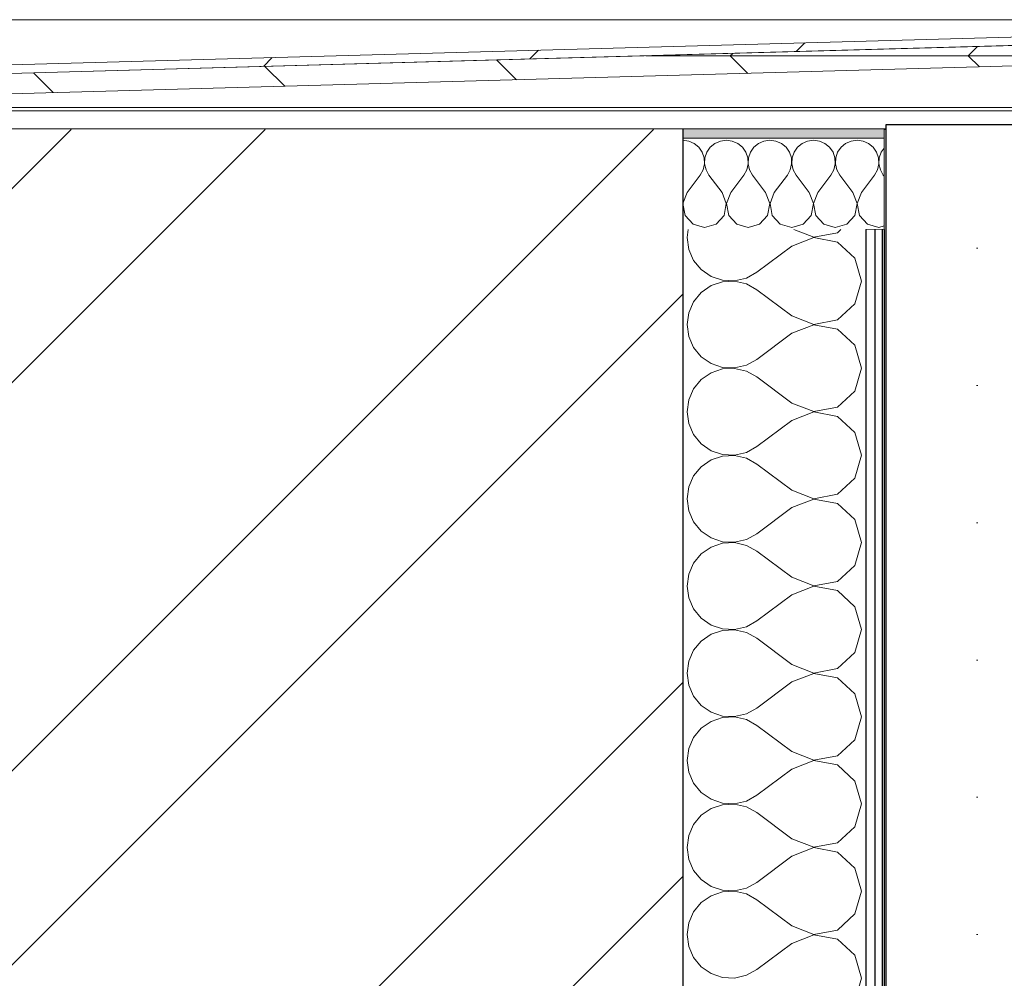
# Model space of a CAD drawing. Header units: millimetres. Extents: x -28821 to 130709, y -7627 to 10914.
# Tile 107 of 111: x 116283 to 116821, y 9070 to 9594. Entities that reach past the tile are written whole.
import ezdxf

# ---------------------------------------------------------------- set-up
doc = ezdxf.new("R2010")
doc.units = ezdxf.units.MM
doc.header["$MEASUREMENT"] = 0
doc.set_wipeout_variables(frame=1)
doc.linetypes.add('Wipeout_Contour', pattern=[1000, 0, -1000])
for name, color, linetype in [('1 Молдинги', 7, 'Continuous'), ('1_Утеплитель', 7, 'Continuous'), ('Новый_1_Конструктив-парапет', 7, 'Continuous'), ('Фартук парапета', 7, 'Continuous')]:
    doc.layers.add(name, color=color, linetype=linetype)
for name, color, linetype, lineweight in [('1 Молдинги_Ном._пера__101', 253, 'Continuous', 5), ('1 Молдинги_Ном._пера__21', 7, 'Continuous', 30), ('1_Утеплитель_Ном._пера__141', 7, 'Continuous', 20), ('Новый_1_Конструктив-парапет_Ном._пера__101', 253, 'Continuous', 5), ('Новый_1_Конструктив-парапет_Ном._пера__21', 7, 'Continuous', 30), ('Фартук парапета_Ном._пера__1', 7, 'Continuous', 15)]:
    doc.layers.add(name, color=color, linetype=linetype, lineweight=lineweight)
for name, color, linetype, lineweight, true_color in [('1_Утеплитель_Ном._пера__161', 7, 'Continuous', 13, 0x6a6a6a), ('1_Утеплитель_Ном._пера__162', 7, 'Continuous', 5, 0xaaaaaa), ('1_Утеплитель_Ном._пера__174', 7, 'Continuous', 5, 0xe4ad2c), ('Фартук парапета_Ном._пера__166', 7, 'Continuous', 5, 0x97cbff), ('Фартук парапета_Ном._пера__180', 7, 'Continuous', 5, 0xd6cda7)]:
    doc.layers.add(name, color=color, linetype=linetype, lineweight=lineweight, true_color=true_color)
pattern_1 = [(45, (90931.04, -2556.36), (-111.3693, 111.3693), [0, -105, 0, -157.5]), (110, (91281.04, -2556.36), (148.0016, 53.8682), [0, -77, 0, -133])]

# ---------------------------------------------------------------- blocks, each defined once
blk = doc.blocks.new('Элемент Разреза_414_3', base_point=(90931.04, -2906.36))
at = {"layer": 'Новый_1_Конструктив-парапет_Ном._пера__21', "color": 7, "linetype": 'Continuous', "lineweight": 30}
blk.add_line((116756.32, 9533.64), (116755.32, 9533.64), dxfattribs=at)
blk = doc.blocks.new('Элемент Разреза_547_3', base_point=(90931.04, -2906.36))
at = {"color": 254, "linetype": 'Wipeout_Contour', "lineweight": 0, "ltscale": 1748499.103697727}
blk.add_wipeout([(115985.28, 9543.86), (115985.28, 9470.8), (116024.44, 9510.7), (116020.08, 9514.19), (115989.72, 9484.55), (115989.72, 9543.83), (115992.66, 9552.24), (116000.54, 9556.41), (116009.83, 9556.67), (116310.25, 9565.09), (117167.12, 9589.11), (117166.78, 9593.57), (116001.49, 9561.2), (115993.3, 9558.51), (115987.41, 9552.21)], dxfattribs=at).dxf.layer = 'Фартук парапета'
at = {"layer": 'Фартук парапета_Ном._пера__166', "linetype": 'Continuous', "lineweight": 5, "true_color": 0x97cbff}
h = blk.add_hatch(dxfattribs=at)
h.set_pattern_fill('МЕТАЛЛ___ТВЕРДЫЙ_СПЛАВ_0003', color=151, style=0, pattern_type=2)
h.set_pattern_definition([(45, (90931.04, -2906.36), (-70.71068, 70.71068), [])])
h.paths.add_polyline_path([(115985.28, 9543.86), (115985.28, 9470.8), (116024.44, 9510.7), (116020.08, 9514.19), (115989.72, 9484.55), (115989.72, 9543.83), (115992.66, 9552.24), (116000.54, 9556.41), (116009.83, 9556.67), (116310.25, 9565.09), (117167.12, 9589.11), (117166.78, 9593.57), (116001.49, 9561.2), (115993.3, 9558.51), (115987.41, 9552.21)])
at = {"color": 254, "linetype": 'Wipeout_Contour', "lineweight": 0, "ltscale": 584574.290712}
blk.add_wipeout([(116009.83, 9556.67), (116009.99, 9545.61), (117142.31, 9577.08), (117141.41, 9588.24), (116310.25, 9565.09)], dxfattribs=at).dxf.layer = 'Фартук парапета'
at = {"layer": 'Фартук парапета_Ном._пера__180', "linetype": 'Continuous', "lineweight": 5, "true_color": 0xd6cda7}
h = blk.add_hatch(dxfattribs=at)
h.set_pattern_fill('ФАНЕРА_02_0003', color=9, style=0, pattern_type=2)
h.set_pattern_definition([(0, (90931.04, -2906.36), (0, 130), []), (45, (90931.04, -2906.36), (-260, 260), [183.8478, -183.8478]), (45, (91061.04, -2906.36), (-260, 260), [183.8478, -183.8478]), (45, (91191.04, -2906.36), (-260, 260), [183.8478, -183.8478]), (45, (91321.04, -2906.36), (-260, 260), [183.8478, -183.8478]), (315, (90931.04, -2906.36), (260, 260), [183.8478, -183.8478]), (315, (91061.04, -2906.36), (260, 260), [183.8478, -183.8478]), (315, (91191.04, -2906.36), (260, 260), [183.8478, -183.8478]), (315, (91321.04, -2906.36), (260, 260), [183.8478, -183.8478])])
h.paths.add_polyline_path([(116009.83, 9556.67), (116009.99, 9545.61), (117142.31, 9577.08), (117141.41, 9588.24), (116310.25, 9565.09)])
at = {"layer": 'Фартук парапета_Ном._пера__1', "color": 7, "linetype": 'Continuous', "lineweight": 15}
for p, q in [((117141.41, 9588.24), (116310.25, 9565.09)), ((117142.31, 9577.08), (116009.99, 9545.61)), ((116310.25, 9565.09), (116009.83, 9556.67))]:
    blk.add_line(p, q, dxfattribs=at)
at = {"layer": 'Фартук парапета_Ном._пера__1', "color": 7, "linetype": 'Continuous', "lineweight": 15, "flags": 128}
for points in [[(117175.94, 9591.63), (117166.78, 9593.57), (116001.49, 9561.2), (115993.3, 9558.51)], [(117173.88, 9587.67), (117167.12, 9589.11), (116310.25, 9565.09)]]:
    blk.add_lwpolyline(points, dxfattribs=at)
blk = doc.blocks.new('Элемент Разреза_548_3', base_point=(90931.04, -2906.36))
at = {"layer": 'Фартук парапета_Ном._пера__1', "color": 7, "linetype": 'Continuous', "lineweight": 15}
for p, q in [((117180.84, 9543.83), (115989.7, 9543.83)), ((117180.84, 9545.61), (116009.98, 9545.61))]:
    blk.add_line(p, q, dxfattribs=at)
blk = doc.blocks.new('Элемент Разреза_549_3', base_point=(90931.04, -2906.36))
at = {"layer": 'Фартук парапета_Ном._пера__1', "color": 7, "linetype": 'Continuous', "lineweight": 15}
blk.add_line((115755.06, 9593.57), (117166.77, 9593.57), dxfattribs=at)
blk = doc.blocks.new('*X639', base_point=(90931.04, -2906.36))
at = {"layer": '1_Утеплитель_Ном._пера__174', "color": 42, "linetype": 'Continuous', "lineweight": 5, "true_color": 0xe4ad2c}
for p, q in [((116648.57, 9527.25), (116645.32, 9527.71)), ((116651.58, 9525.93), (116648.57, 9527.25)), ((116665.88, 9527.25), (116662.87, 9525.93)), ((116669.13, 9527.71), (116665.88, 9527.25)), ((116672.38, 9527.25), (116669.13, 9527.71)), ((116675.39, 9525.93), (116672.38, 9527.25)), ((116689.69, 9527.25), (116686.68, 9525.93)), ((116692.94, 9527.71), (116689.69, 9527.25)), ((116696.19, 9527.25), (116692.94, 9527.71)), ((116699.2, 9525.93), (116696.19, 9527.25)), ((116713.5, 9527.25), (116710.49, 9525.93)), ((116716.75, 9527.71), (116713.5, 9527.25)), ((116720, 9527.25), (116716.75, 9527.71)), ((116723.01, 9525.93), (116720, 9527.25)), ((116737.31, 9527.25), (116734.3, 9525.93)), ((116740.56, 9527.71), (116737.31, 9527.25)), ((116743.81, 9527.25), (116740.56, 9527.71)), ((116746.82, 9525.93), (116743.81, 9527.25)), ((116654.11, 9523.83), (116651.58, 9525.93)), ((116655.97, 9521.13), (116654.11, 9523.83)), ((116660.34, 9523.83), (116658.48, 9521.13)), ((116662.87, 9525.93), (116660.34, 9523.83)), ((116677.92, 9523.83), (116675.39, 9525.93)), ((116679.78, 9521.13), (116677.92, 9523.83)), ((116684.15, 9523.83), (116682.29, 9521.13)), ((116686.68, 9525.93), (116684.15, 9523.83)), ((116701.73, 9523.83), (116699.2, 9525.93)), ((116703.59, 9521.13), (116701.73, 9523.83)), ((116707.96, 9523.83), (116706.1, 9521.13)), ((116710.49, 9525.93), (116707.96, 9523.83)), ((116725.54, 9523.83), (116723.01, 9525.93)), ((116727.4, 9521.13), (116725.54, 9523.83)), ((116731.77, 9523.83), (116729.91, 9521.13)), ((116734.3, 9525.93), (116731.77, 9523.83)), ((116749.35, 9523.83), (116746.82, 9525.93)), ((116751.21, 9521.13), (116749.35, 9523.83)), ((116755.32, 9523.45), (116753.72, 9521.13)), ((116657.02, 9518.01), (116655.97, 9521.13)), ((116657.18, 9514.73), (116657.02, 9518.01)), ((116657.43, 9518.01), (116657.27, 9514.73)), ((116658.48, 9521.13), (116657.43, 9518.01)), ((116680.83, 9518.01), (116679.78, 9521.13)), ((116680.99, 9514.73), (116680.83, 9518.01)), ((116681.24, 9518.01), (116681.08, 9514.73)), ((116682.29, 9521.13), (116681.24, 9518.01)), ((116704.64, 9518.01), (116703.59, 9521.13)), ((116704.8, 9514.73), (116704.64, 9518.01)), ((116705.05, 9518.01), (116704.89, 9514.73)), ((116706.1, 9521.13), (116705.05, 9518.01)), ((116728.45, 9518.01), (116727.4, 9521.13)), ((116728.61, 9514.73), (116728.45, 9518.01)), ((116728.86, 9518.01), (116728.7, 9514.73)), ((116729.91, 9521.13), (116728.86, 9518.01)), ((116752.26, 9518.01), (116751.21, 9521.13)), ((116752.42, 9514.73), (116752.26, 9518.01)), ((116752.67, 9518.01), (116752.51, 9514.73)), ((116753.72, 9521.13), (116752.67, 9518.01)), ((116654.85, 9508.66), (116656.43, 9511.53)), ((116656.43, 9511.53), (116657.18, 9514.73)), ((116657.27, 9514.73), (116658.02, 9511.53)), ((116658.02, 9511.53), (116659.61, 9508.66)), ((116678.65, 9508.66), (116680.24, 9511.53)), ((116680.24, 9511.53), (116680.99, 9514.73)), ((116681.08, 9514.73), (116681.83, 9511.53)), ((116681.83, 9511.53), (116683.42, 9508.66)), ((116702.46, 9508.66), (116704.05, 9511.53)), ((116704.05, 9511.53), (116704.8, 9514.73)), ((116704.89, 9514.73), (116705.64, 9511.53)), ((116705.64, 9511.53), (116707.23, 9508.66)), ((116726.27, 9508.66), (116727.86, 9511.53)), ((116727.86, 9511.53), (116728.61, 9514.73)), ((116728.7, 9514.73), (116729.45, 9511.53)), ((116729.45, 9511.53), (116731.04, 9508.66)), ((116750.08, 9508.66), (116751.67, 9511.53)), ((116751.67, 9511.53), (116752.42, 9514.73)), ((116752.51, 9514.73), (116753.26, 9511.53)), ((116753.26, 9511.53), (116754.85, 9508.66)), ((116647.7, 9499.13), (116654.85, 9508.66)), ((116666.75, 9499.13), (116659.61, 9508.66)), ((116671.51, 9499.13), (116678.65, 9508.66)), ((116690.56, 9499.13), (116683.42, 9508.66)), ((116695.32, 9499.13), (116702.46, 9508.66)), ((116714.37, 9499.13), (116707.23, 9508.66)), ((116719.13, 9499.13), (116726.27, 9508.66)), ((116738.18, 9499.13), (116731.04, 9508.66)), ((116742.94, 9499.13), (116750.08, 9508.66)), ((116755.32, 9508.03), (116754.85, 9508.66)), ((116647.7, 9499.13), (116645.37, 9493.06)), ((116669.08, 9493.06), (116666.75, 9499.13)), ((116671.51, 9499.13), (116669.18, 9493.06)), ((116692.89, 9493.06), (116690.56, 9499.13)), ((116695.32, 9499.13), (116692.99, 9493.06)), ((116716.7, 9493.06), (116714.37, 9499.13)), ((116719.13, 9499.13), (116716.8, 9493.06)), ((116740.51, 9493.06), (116738.18, 9499.13)), ((116742.94, 9499.13), (116740.61, 9493.06)), ((116645.37, 9493.06), (116646.58, 9486.67)), ((116667.87, 9486.67), (116669.08, 9493.06)), ((116669.18, 9493.06), (116670.39, 9486.67)), ((116691.68, 9486.67), (116692.89, 9493.06)), ((116692.99, 9493.06), (116694.2, 9486.67)), ((116715.49, 9486.67), (116716.7, 9493.06)), ((116716.8, 9493.06), (116718.01, 9486.67)), ((116739.3, 9486.67), (116740.51, 9493.06)), ((116740.61, 9493.06), (116741.82, 9486.67)), ((116646.58, 9486.67), (116650.97, 9481.86)), ((116663.49, 9481.86), (116667.87, 9486.67)), ((116670.39, 9486.67), (116674.78, 9481.86)), ((116687.29, 9481.86), (116691.68, 9486.67)), ((116694.2, 9486.67), (116698.59, 9481.86)), ((116711.1, 9481.86), (116715.49, 9486.67)), ((116718.01, 9486.67), (116722.4, 9481.86)), ((116734.91, 9481.86), (116739.3, 9486.67)), ((116741.82, 9486.67), (116746.21, 9481.86)), ((116650.97, 9481.86), (116657.23, 9480.09)), ((116657.23, 9480.09), (116663.49, 9481.86)), ((116674.78, 9481.86), (116681.04, 9480.09)), ((116681.04, 9480.09), (116687.29, 9481.86)), ((116698.59, 9481.86), (116704.85, 9480.09)), ((116704.85, 9480.09), (116711.1, 9481.86)), ((116722.4, 9481.86), (116728.65, 9480.09)), ((116728.65, 9480.09), (116734.91, 9481.86)), ((116746.21, 9481.86), (116752.46, 9480.09)), ((116752.46, 9480.09), (116755.32, 9480.9))]:
    blk.add_line(p, q, dxfattribs=at)
blk = doc.blocks.new('Элемент Разреза_550_3', base_point=(90931.04, -2906.36))
at = {"layer": '1_Утеплитель_Ном._пера__141', "color": 7, "linetype": 'Continuous', "lineweight": 20}
blk.add_line((116017.32, 9533.9), (116017.32, 9533.64), dxfattribs=at)
at = {"layer": '1_Утеплитель_Ном._пера__141', "color": 7, "linetype": 'Continuous', "lineweight": 20, "flags": 128}
blk.add_lwpolyline([(116645.32, 9533.64), (116135.32, 9533.64), (116035.32, 9533.64), (116025.32, 9533.64), (116023.32, 9533.64), (116019.32, 9533.64), (116017.32, 9533.64)], dxfattribs=at)
at = {"color": 254, "linetype": 'Wipeout_Contour', "lineweight": 0, "ltscale": 468577.673798}
blk.add_wipeout([(116755.32, 9533.9), (116755.32, 9533.64), (116756.32, 9533.64), (116756.32, 9533.9)], dxfattribs=at).dxf.layer = '1_Утеплитель'
at = {"layer": '1_Утеплитель_Ном._пера__162', "linetype": 'Continuous', "lineweight": 5, "true_color": 0xaaaaaa}
blk.add_hatch(color=253, dxfattribs=at).paths.add_polyline_path([(116017.32, 9533.9), (116017.32, 9533.64), (116645.32, 9533.64), (116645.32, 9528.9), (116755.32, 9528.9), (116755.32, 9533.9)])
at = {"layer": '1_Утеплитель_Ном._пера__141', "color": 7, "linetype": 'Continuous', "lineweight": 20}
blk.add_line((116755.32, 9533.9), (116017.32, 9533.9), dxfattribs=at)
at = {"layer": '1_Утеплитель_Ном._пера__161', "color": 251, "linetype": 'Continuous', "lineweight": 13, "true_color": 0x6a6a6a}
blk.add_line((116755.32, 9533.9), (116756.32, 9533.9), dxfattribs=at)
at = {"color": 254, "linetype": 'Wipeout_Contour', "lineweight": 0, "ltscale": 468346.697751}
blk.add_wipeout([(116645.32, 9528.9), (116645.32, 9478.9), (116755.32, 9478.9), (116755.32, 9528.9)], dxfattribs=at).dxf.layer = '1_Утеплитель'
at = {"layer": '1_Утеплитель_Ном._пера__141', "color": 7, "linetype": 'Continuous', "lineweight": 20}
blk.add_line((116755.32, 9528.9), (116645.32, 9528.9), dxfattribs=at)
at = {"layer": '1_Утеплитель_Ном._пера__141', "color": 7, "linetype": 'Continuous', "lineweight": 20, "flags": 128}
for points in [[(116755.32, 9533.9), (116755.32, 9528.9), (116755.32, 9478.9)], [(116755.32, 9478.9), (116754.32, 9478.9), (116750.32, 9478.9), (116745.32, 9478.9)]]:
    blk.add_lwpolyline(points, dxfattribs=at)
at = {"layer": '1_Утеплитель', "lineweight": 0}
blk.add_blockref('*X639', (90931.04, -2906.36), dxfattribs=at)
blk = doc.blocks.new('Элемент Разреза_554_3', base_point=(90931.04, -2906.36))
at = {"color": 254, "linetype": 'Wipeout_Contour', "lineweight": 0, "ltscale": 2112970.759650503}
blk.add_wipeout([(116756.32, 9536.14), (116756.32, 8536.14), (116856.32, 8536.14), (116856.32, 8736.14), (116906.32, 8736.14), (116906.32, 8886.14), (117026.32, 8886.14), (117026.32, 9086.14), (117076.32, 9086.14), (117076.32, 9236.14), (117126.32, 9236.14), (117126.32, 9386.14), (117176.32, 9386.14), (117176.32, 9479.93), (117162.94, 9493.57), (117166.77, 9497.4), (117176.32, 9487.85), (117176.32, 9536.14)], dxfattribs=at).dxf.layer = '1 Молдинги'
at = {"layer": '1 Молдинги_Ном._пера__101', "linetype": 'Continuous', "lineweight": 5}
h = blk.add_hatch(dxfattribs=at)
h.set_pattern_fill('ШТУКАТУРКА__ГИПС_03_0003', color=253, style=0, pattern_type=2)
h.set_pattern_definition([(0, (90931.036, -2906.36), (0, 75), [0, -75])])
h.paths.add_polyline_path([(116756.32, 9536.14), (116756.32, 8536.14), (116856.32, 8536.14), (116856.32, 8736.14), (116906.32, 8736.14), (116906.32, 8886.14), (117026.32, 8886.14), (117026.32, 9086.14), (117076.32, 9086.14), (117076.32, 9236.14), (117126.32, 9236.14), (117126.32, 9386.14), (117176.32, 9386.14), (117176.32, 9479.93), (117162.94, 9493.57), (117166.77, 9497.4), (117176.32, 9487.85), (117176.32, 9536.14)])
at = {"layer": '1 Молдинги_Ном._пера__21', "color": 7, "linetype": 'Continuous', "lineweight": 30}
for p, q in [((116756.32, 9536.14), (116756.32, 8536.14)), ((117176.32, 9536.14), (116756.32, 9536.14))]:
    blk.add_line(p, q, dxfattribs=at)
blk = doc.blocks.new('*X667', base_point=(90931.04, -2906.36))
at = {"layer": 'Новый_1_Конструктив-парапет_Ном._пера__101', "color": 253, "linetype": 'Continuous', "lineweight": 5}
for p, q in [((116648.3, 9478.9), (116647.7, 9474.6)), ((116706.05, 9478.9), (116716.99, 9474.69)), ((116729.78, 9477.11), (116731.74, 9478.9)), ((116647.7, 9474.6), (116648.61, 9468.09)), ((116716.99, 9474.5), (116704.85, 9469.83)), ((116716.99, 9474.69), (116729.78, 9477.11)), ((116729.78, 9472.08), (116716.99, 9474.5)), ((116648.61, 9468.09), (116651.26, 9462.08)), ((116704.85, 9469.83), (116685.8, 9455.55)), ((116739.39, 9463.3), (116729.78, 9472.08)), ((116742.94, 9450.79), (116739.39, 9463.3)), ((116651.26, 9462.08), (116655.45, 9457.02)), ((116655.45, 9457.02), (116660.86, 9453.3)), ((116660.86, 9453.3), (116667.09, 9451.2)), ((116673.65, 9450.88), (116680.05, 9452.37)), ((116680.05, 9452.37), (116685.8, 9455.55)), ((116660.86, 9448.27), (116655.45, 9444.55)), ((116667.09, 9450.37), (116660.86, 9448.27)), ((116667.09, 9451.2), (116673.65, 9450.88)), ((116673.65, 9450.69), (116667.09, 9450.37)), ((116680.05, 9449.2), (116673.65, 9450.69)), ((116685.8, 9446.02), (116680.05, 9449.2)), ((116739.39, 9438.27), (116742.94, 9450.79)), ((116655.45, 9444.55), (116651.26, 9439.49)), ((116704.85, 9431.74), (116685.8, 9446.02)), ((116651.26, 9439.49), (116648.61, 9433.48)), ((116729.78, 9429.49), (116739.39, 9438.27)), ((116648.61, 9433.48), (116647.7, 9426.98)), ((116704.85, 9431.74), (116716.99, 9427.07)), ((116647.7, 9426.98), (116648.61, 9420.47)), ((116716.99, 9426.88), (116704.85, 9422.21)), ((116716.99, 9427.07), (116729.78, 9429.49)), ((116729.78, 9424.46), (116716.99, 9426.88)), ((116648.61, 9420.47), (116651.26, 9414.46)), ((116704.85, 9422.21), (116685.8, 9407.93)), ((116739.39, 9415.68), (116729.78, 9424.46)), ((116651.26, 9414.46), (116655.45, 9409.4)), ((116742.94, 9403.17), (116739.39, 9415.68)), ((116655.45, 9409.4), (116660.86, 9405.68)), ((116660.86, 9405.68), (116667.09, 9403.58)), ((116667.09, 9403.58), (116673.65, 9403.26)), ((116673.65, 9403.26), (116680.05, 9404.75)), ((116680.05, 9404.75), (116685.8, 9407.93)), ((116739.39, 9390.65), (116742.94, 9403.17)), ((116660.86, 9400.65), (116655.45, 9396.93)), ((116667.09, 9402.75), (116660.86, 9400.65)), ((116673.65, 9403.07), (116667.09, 9402.75)), ((116680.05, 9401.58), (116673.65, 9403.07)), ((116685.8, 9398.41), (116680.05, 9401.58)), ((116704.85, 9384.12), (116685.8, 9398.41)), ((116655.45, 9396.93), (116651.26, 9391.87)), ((116651.26, 9391.87), (116648.61, 9385.86)), ((116729.78, 9381.87), (116739.39, 9390.65)), ((116648.61, 9385.86), (116647.7, 9379.36)), ((116704.85, 9384.12), (116716.99, 9379.45)), ((116716.99, 9379.45), (116729.78, 9381.87)), ((116647.7, 9379.36), (116648.61, 9372.85)), ((116716.99, 9379.26), (116704.85, 9374.6)), ((116729.78, 9376.84), (116716.99, 9379.26)), ((116739.39, 9368.07), (116729.78, 9376.84)), ((116648.61, 9372.85), (116651.26, 9366.84)), ((116704.85, 9374.6), (116685.8, 9360.31)), ((116651.26, 9366.84), (116655.45, 9361.78)), ((116742.94, 9355.55), (116739.39, 9368.07)), ((116655.45, 9361.78), (116660.86, 9358.06)), ((116680.05, 9357.13), (116685.8, 9360.31)), ((116660.86, 9358.06), (116667.09, 9355.96)), ((116667.09, 9355.13), (116660.86, 9353.03)), ((116667.09, 9355.96), (116673.65, 9355.64)), ((116673.65, 9355.45), (116667.09, 9355.13)), ((116673.65, 9355.64), (116680.05, 9357.13)), ((116680.05, 9353.96), (116673.65, 9355.45)), ((116739.39, 9343.03), (116742.94, 9355.55)), ((116660.86, 9353.03), (116655.45, 9349.31)), ((116685.8, 9350.79), (116680.05, 9353.96)), ((116704.85, 9336.5), (116685.8, 9350.79)), ((116651.26, 9344.26), (116648.61, 9338.24)), ((116655.45, 9349.31), (116651.26, 9344.26)), ((116729.78, 9334.25), (116739.39, 9343.03)), ((116648.61, 9338.24), (116647.7, 9331.74)), ((116704.85, 9336.5), (116716.99, 9331.83)), ((116716.99, 9331.83), (116729.78, 9334.25)), ((116647.7, 9331.74), (116648.61, 9325.23)), ((116716.99, 9331.64), (116704.85, 9326.98)), ((116729.78, 9329.22), (116716.99, 9331.64)), ((116739.39, 9320.45), (116729.78, 9329.22)), ((116648.61, 9325.23), (116651.26, 9319.22)), ((116704.85, 9326.98), (116685.8, 9312.69)), ((116651.26, 9319.22), (116655.45, 9314.16)), ((116742.94, 9307.93), (116739.39, 9320.45)), ((116655.45, 9314.16), (116660.86, 9310.44)), ((116680.05, 9309.51), (116685.8, 9312.69)), ((116660.86, 9310.44), (116667.09, 9308.34)), ((116667.09, 9307.51), (116660.86, 9305.42)), ((116667.09, 9308.34), (116673.65, 9308.03)), ((116673.65, 9307.83), (116667.09, 9307.51)), ((116673.65, 9308.03), (116680.05, 9309.51)), ((116680.05, 9306.35), (116673.65, 9307.83)), ((116685.8, 9303.17), (116680.05, 9306.35)), ((116739.39, 9295.41), (116742.94, 9307.93)), ((116655.45, 9301.69), (116651.26, 9296.64)), ((116660.86, 9305.42), (116655.45, 9301.69)), ((116704.85, 9288.88), (116685.8, 9303.17)), ((116651.26, 9296.64), (116648.61, 9290.63)), ((116648.61, 9290.63), (116647.7, 9284.12)), ((116729.78, 9286.63), (116739.39, 9295.41)), ((116704.85, 9288.88), (116716.99, 9284.22)), ((116716.99, 9284.22), (116729.78, 9286.63)), ((116647.7, 9284.12), (116648.61, 9277.61)), ((116716.99, 9284.02), (116704.85, 9279.36)), ((116729.78, 9281.61), (116716.99, 9284.02)), ((116739.39, 9272.83), (116729.78, 9281.61)), ((116648.61, 9277.61), (116651.26, 9271.6)), ((116704.85, 9279.36), (116685.8, 9265.07)), ((116651.26, 9271.6), (116655.45, 9266.54)), ((116742.94, 9260.31), (116739.39, 9272.83)), ((116655.45, 9266.54), (116660.86, 9262.82)), ((116680.05, 9261.89), (116685.8, 9265.07)), ((116660.86, 9262.82), (116667.09, 9260.72)), ((116667.09, 9259.9), (116660.86, 9257.8)), ((116667.09, 9260.72), (116673.65, 9260.41)), ((116673.65, 9260.21), (116667.09, 9259.9)), ((116673.65, 9260.41), (116680.05, 9261.89)), ((116680.05, 9258.73), (116673.65, 9260.21)), ((116685.8, 9255.55), (116680.05, 9258.73)), ((116739.39, 9247.79), (116742.94, 9260.31)), ((116655.45, 9254.08), (116651.26, 9249.02)), ((116660.86, 9257.8), (116655.45, 9254.08)), ((116704.85, 9241.26), (116685.8, 9255.55)), ((116651.26, 9249.02), (116648.61, 9243.01)), ((116729.78, 9239.01), (116739.39, 9247.79)), ((116648.61, 9243.01), (116647.7, 9236.5)), ((116647.7, 9236.5), (116648.61, 9229.99)), ((116704.85, 9241.26), (116716.99, 9236.6)), ((116716.99, 9236.4), (116704.85, 9231.74)), ((116716.99, 9236.6), (116729.78, 9239.01)), ((116729.78, 9233.99), (116716.99, 9236.4)), ((116704.85, 9231.74), (116685.8, 9217.45)), ((116739.39, 9225.21), (116729.78, 9233.99)), ((116648.61, 9229.99), (116651.26, 9223.98)), ((116651.26, 9223.98), (116655.45, 9218.92)), ((116742.94, 9212.69), (116739.39, 9225.21)), ((116655.45, 9218.92), (116660.86, 9215.2)), ((116660.86, 9215.2), (116667.09, 9213.11)), ((116680.05, 9214.27), (116685.8, 9217.45)), ((116660.86, 9210.18), (116655.45, 9206.46)), ((116667.09, 9212.28), (116660.86, 9210.18)), ((116667.09, 9213.11), (116673.65, 9212.79)), ((116673.65, 9212.59), (116667.09, 9212.28)), ((116673.65, 9212.79), (116680.05, 9214.27)), ((116680.05, 9211.11), (116673.65, 9212.59)), ((116685.8, 9207.93), (116680.05, 9211.11)), ((116739.39, 9200.17), (116742.94, 9212.69)), ((116655.45, 9206.46), (116651.26, 9201.4)), ((116704.85, 9193.64), (116685.8, 9207.93)), ((116651.26, 9201.4), (116648.61, 9195.39)), ((116729.78, 9191.39), (116739.39, 9200.17)), ((116648.61, 9195.39), (116647.7, 9188.88)), ((116704.85, 9193.64), (116716.99, 9188.98)), ((116647.7, 9188.88), (116648.61, 9182.37)), ((116716.99, 9188.79), (116704.85, 9184.12)), ((116716.99, 9188.98), (116729.78, 9191.39)), ((116729.78, 9186.37), (116716.99, 9188.79)), ((116704.85, 9184.12), (116685.8, 9169.83)), ((116739.39, 9177.59), (116729.78, 9186.37)), ((116648.61, 9182.37), (116651.26, 9176.36)), ((116742.94, 9165.07), (116739.39, 9177.59)), ((116651.26, 9176.36), (116655.45, 9171.31)), ((116655.45, 9171.31), (116660.86, 9167.59)), ((116660.86, 9167.59), (116667.09, 9165.49)), ((116673.65, 9165.17), (116680.05, 9166.65)), ((116680.05, 9166.65), (116685.8, 9169.83)), ((116660.86, 9162.56), (116655.45, 9158.84)), ((116667.09, 9164.66), (116660.86, 9162.56)), ((116667.09, 9165.49), (116673.65, 9165.17)), ((116673.65, 9164.98), (116667.09, 9164.66)), ((116680.05, 9163.49), (116673.65, 9164.98)), ((116685.8, 9160.31), (116680.05, 9163.49)), ((116739.39, 9152.55), (116742.94, 9165.07)), ((116655.45, 9158.84), (116651.26, 9153.78)), ((116704.85, 9146.02), (116685.8, 9160.31)), ((116651.26, 9153.78), (116648.61, 9147.77)), ((116729.78, 9143.78), (116739.39, 9152.55)), ((116648.61, 9147.77), (116647.7, 9141.26)), ((116704.85, 9146.02), (116716.99, 9141.36)), ((116647.7, 9141.26), (116648.61, 9134.76)), ((116716.99, 9141.17), (116704.85, 9136.5)), ((116716.99, 9141.36), (116729.78, 9143.78)), ((116729.78, 9138.75), (116716.99, 9141.17)), ((116648.61, 9134.76), (116651.26, 9128.74)), ((116704.85, 9136.5), (116685.8, 9122.21)), ((116739.39, 9129.97), (116729.78, 9138.75)), ((116742.94, 9117.45), (116739.39, 9129.97)), ((116651.26, 9128.74), (116655.45, 9123.69)), ((116655.45, 9123.69), (116660.86, 9119.97)), ((116660.86, 9119.97), (116667.09, 9117.87)), ((116673.65, 9117.55), (116680.05, 9119.04)), ((116680.05, 9119.04), (116685.8, 9122.21)), ((116660.86, 9114.94), (116655.45, 9111.22)), ((116667.09, 9117.04), (116660.86, 9114.94)), ((116667.09, 9117.87), (116673.65, 9117.55)), ((116673.65, 9117.36), (116667.09, 9117.04)), ((116680.05, 9115.87), (116673.65, 9117.36)), ((116685.8, 9112.69), (116680.05, 9115.87)), ((116704.85, 9098.41), (116685.8, 9112.69)), ((116739.39, 9104.94), (116742.94, 9117.45)), ((116655.45, 9111.22), (116651.26, 9106.16)), ((116651.26, 9106.16), (116648.61, 9100.15)), ((116729.78, 9096.16), (116739.39, 9104.94)), ((116648.61, 9100.15), (116647.7, 9093.64)), ((116704.85, 9098.41), (116716.99, 9093.74)), ((116647.7, 9093.64), (116648.61, 9087.14)), ((116716.99, 9093.55), (116704.85, 9088.88)), ((116716.99, 9093.74), (116729.78, 9096.16)), ((116729.78, 9091.13), (116716.99, 9093.55)), ((116648.61, 9087.14), (116651.26, 9081.13)), ((116704.85, 9088.88), (116685.8, 9074.6)), ((116739.39, 9082.35), (116729.78, 9091.13)), ((116651.26, 9081.13), (116655.45, 9076.07)), ((116742.94, 9069.83), (116739.39, 9082.35)), ((116655.45, 9076.07), (116660.86, 9072.35)), ((116660.86, 9072.35), (116667.09, 9070.25)), ((116667.09, 9070.25), (116673.65, 9069.93)), ((116673.65, 9069.93), (116680.05, 9071.42)), ((116680.05, 9071.42), (116685.8, 9074.6)), ((116739.39, 9057.32), (116742.94, 9069.83))]:
    blk.add_line(p, q, dxfattribs=at)
blk = doc.blocks.new('Элемент Разреза_573_3', base_point=(90931.04, -2906.36))
at = {"color": 254, "linetype": 'Wipeout_Contour', "lineweight": 0, "ltscale": 583917.250904}
blk.add_wipeout([(116135.32, 9533.64), (116135.32, 7983.64), (116645.32, 7983.64), (116645.32, 9478.9), (116645.32, 9533.64)], dxfattribs=at).dxf.layer = 'Новый_1_Конструктив-парапет'
at = {"color": 254, "linetype": 'Wipeout_Contour', "lineweight": 0, "ltscale": 468332.862061}
blk.add_wipeout([(116754.32, 9478.9), (116754.32, 7983.64), (116755.32, 7983.64), (116755.32, 9478.9)], dxfattribs=at).dxf.layer = 'Новый_1_Конструктив-парапет'
at = {"layer": 'Новый_1_Конструктив-парапет_Ном._пера__101', "linetype": 'Continuous', "lineweight": 5}
h = blk.add_hatch(dxfattribs=at)
h.set_pattern_fill('КИРПИЧ_01_0003', color=253, style=0, pattern_type=2)
h.set_pattern_definition([(45, (90931.04, -2906.36), (-159.099, 159.099), []), (45, (90878, -2853.32), (-159.099, 159.099), [])])
h.paths.add_polyline_path([(116135.32, 9533.64), (116135.32, 7983.64), (116645.32, 7983.64), (116645.32, 9478.9), (116645.32, 9533.64)])
at = {"color": 254, "linetype": 'Wipeout_Contour', "lineweight": 0, "ltscale": 468322.890101}
blk.add_wipeout([(116750.32, 9478.9), (116750.32, 7983.64), (116754.32, 7983.64), (116754.32, 9478.9)], dxfattribs=at).dxf.layer = 'Новый_1_Конструктив-парапет'
at = {"layer": 'Новый_1_Конструктив-парапет_Ном._пера__101', "linetype": 'Continuous', "lineweight": 5}
h = blk.add_hatch(dxfattribs=at)
h.set_pattern_fill('ШТУКАТУРКА__ГИПС_01_0003', color=253, style=0, pattern_type=2)
h.set_pattern_definition(pattern_1)
h.paths.add_polyline_path([(116750.32, 9478.9), (116750.32, 7983.64), (116754.32, 7983.64), (116754.32, 9478.9)])
at = {"layer": 'Новый_1_Конструктив-парапет_Ном._пера__21', "color": 7, "linetype": 'Continuous', "lineweight": 30}
for p, q in [((116754.32, 9478.9), (116754.32, 7983.64)), ((116755.32, 9478.9), (116755.32, 7983.64))]:
    blk.add_line(p, q, dxfattribs=at)
at = {"color": 254, "linetype": 'Wipeout_Contour', "lineweight": 0, "ltscale": 468304.940587}
blk.add_wipeout([(116745.32, 9478.9), (116745.32, 7983.64), (116750.32, 7983.64), (116750.32, 9478.9)], dxfattribs=at).dxf.layer = 'Новый_1_Конструктив-парапет'
at = {"layer": 'Новый_1_Конструктив-парапет_Ном._пера__101', "linetype": 'Continuous', "lineweight": 5}
h = blk.add_hatch(dxfattribs=at)
h.set_pattern_fill('ШТУКАТУРКА__ГИПС_01_0003', color=253, style=0, pattern_type=2)
h.set_pattern_definition(pattern_1)
h.paths.add_polyline_path([(116745.32, 9478.9), (116745.32, 7983.64), (116750.32, 7983.64), (116750.32, 9478.9)])
at = {"layer": 'Новый_1_Конструктив-парапет_Ном._пера__21', "color": 7, "linetype": 'Continuous', "lineweight": 30}
blk.add_line((116750.32, 9478.9), (116750.32, 7983.64), dxfattribs=at)
at = {"color": 254, "linetype": 'Wipeout_Contour', "lineweight": 0, "ltscale": 468095.530057}
blk.add_wipeout([(116645.32, 9478.9), (116645.32, 7983.64), (116745.32, 7983.64), (116745.32, 9478.9)], dxfattribs=at).dxf.layer = 'Новый_1_Конструктив-парапет'
at = {"layer": 'Новый_1_Конструктив-парапет_Ном._пера__21', "color": 7, "linetype": 'Continuous', "lineweight": 30}
blk.add_line((116745.32, 9478.9), (116745.32, 7983.64), dxfattribs=at)
at = {"layer": 'Новый_1_Конструктив-парапет_Ном._пера__21', "color": 7, "linetype": 'Continuous', "lineweight": 30, "flags": 128}
blk.add_lwpolyline([(116645.32, 9533.64), (116645.32, 9528.9), (116645.32, 9478.9), (116645.32, 7983.64)], dxfattribs=at)
at = {"layer": 'Новый_1_Конструктив-парапет', "lineweight": 0}
blk.add_blockref('*X667', (90931.04, -2906.36), dxfattribs=at)

msp = doc.modelspace()

# ---------------------------------------------------------------- block references
at = {"layer": 'Новый_1_Конструктив-парапет', "lineweight": 0}
msp.add_blockref('Элемент Разреза_414_3', (90931.04, -2906.36), dxfattribs=at)

# ---------------------------------------------------------------- next in the draw order: block references
at = {"layer": 'Фартук парапета', "lineweight": 0}
msp.add_blockref('Элемент Разреза_547_3', (90931.04, -2906.36), dxfattribs=at)

# ---------------------------------------------------------------- next in the draw order: block references
for name in ['Элемент Разреза_549_3', 'Элемент Разреза_548_3']:
    msp.add_blockref(name, (90931.04, -2906.36), dxfattribs=at)

# ---------------------------------------------------------------- next in the draw order: block references
at = {"layer": '1_Утеплитель', "lineweight": 0}
msp.add_blockref('Элемент Разреза_550_3', (90931.04, -2906.36), dxfattribs=at)

# ---------------------------------------------------------------- next in the draw order: block references
at = {"layer": '1 Молдинги', "lineweight": 0}
msp.add_blockref('Элемент Разреза_554_3', (90931.04, -2906.36), dxfattribs=at)

# ---------------------------------------------------------------- next in the draw order: block references
at = {"layer": 'Новый_1_Конструктив-парапет', "lineweight": 0}
msp.add_blockref('Элемент Разреза_573_3', (90931.04, -2906.36), dxfattribs=at)

doc.saveas('drawing.dxf')
